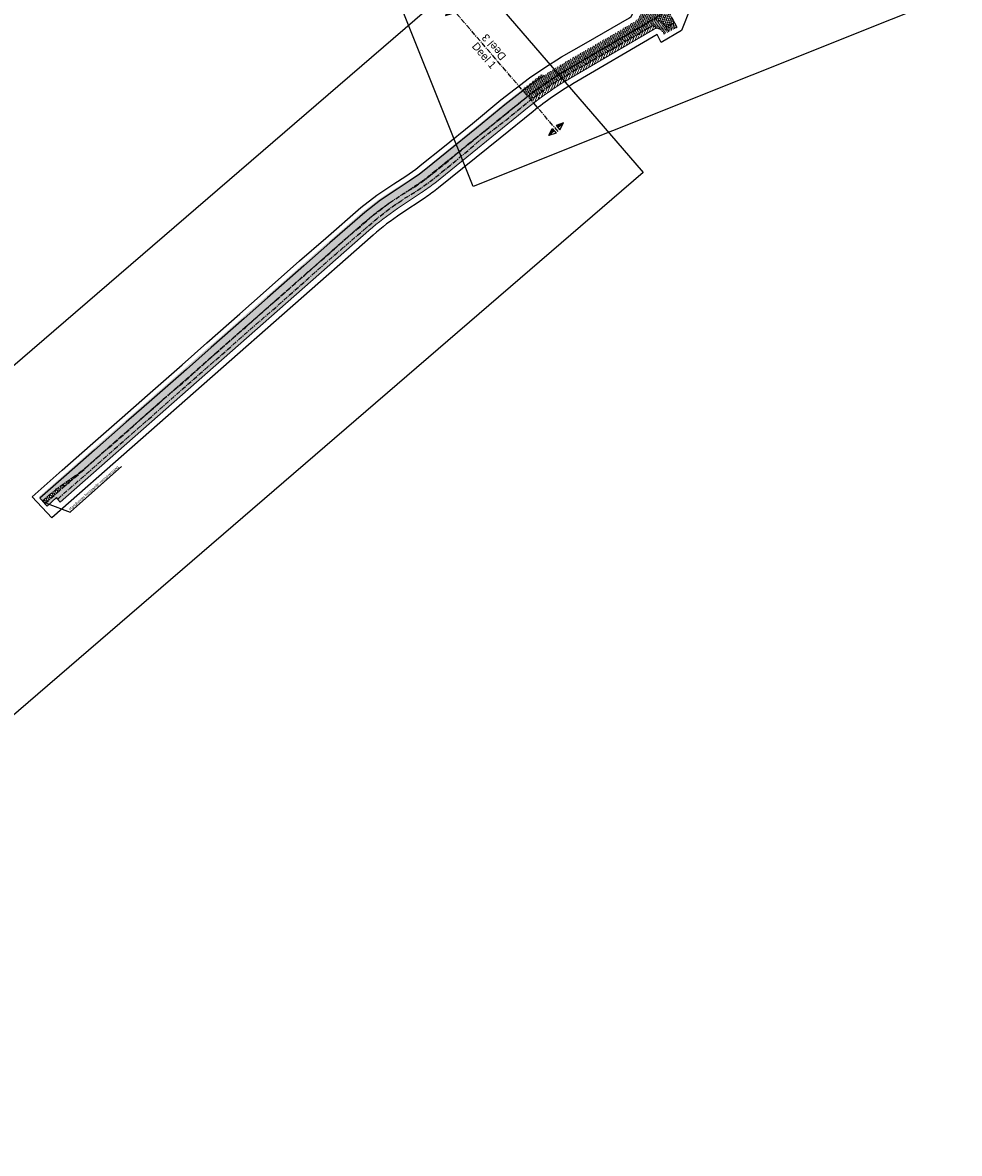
# Model space of a CAD drawing. Header units: metres. Extents: x 152057 to 155740, y 463538 to 465228.
# Tile 1 of 65: x 152278 to 152577, y 463538 to 463899. Entities that reach past the tile are written whole.
import ezdxf
from ezdxf import colors
from ezdxf.entities.mleader import LeaderData, LeaderLine
from ezdxf.enums import TextEntityAlignment as Align
from ezdxf.math import Vec2, Vec3

# ---------------------------------------------------------------- set-up
doc = ezdxf.new("R2010")
doc.units = ezdxf.units.M
doc.linetypes.add('CENTER', pattern=[50.800000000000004, 31.75, -6.35, 6.35, -6.35])
doc.linetypes.add('CENTER__G5', pattern=[2.4, 1.5, -0.3, 0.3, -0.3])
for name, color, linetype in [('-DR-alg-bladscheiding', 4, 'CENTER'), ('-DR-alg-projectgrens 1-500', 3, 'PROJECTGRENS_1-500'), ('-DR-alg-tekst-even', 2, 'Continuous'), ('-DR-alg-tekst-oneven', 2, 'Continuous'), ('-DR-v-txt', 2, 'Continuous'), ('-DR-v-vh-asfalt zagen', 10, 'CENTER__G5'), ('-DR-v-vh-band 10x20', 5, 'CENTER__G5'), ('-DR-v-vh-band 10x20 gazon', 4, 'CENTER__G5'), ('-DR-v-vh-kantverharding', 1, 'Continuous')]:
    doc.layers.add(name, color=color, linetype=linetype)
doc.layers.add('-DR-alg-kader', color=3, linetype='Continuous', plot=False)
for name, color, linetype, lineweight in [('-DR-v-gr-frezen', 84, 'Continuous', 9), ('-DR-v-vh-arc-asfalt frezen', 252, 'Continuous', 9), ('-DR-v-vh-arc-asfalt opbreken', 252, 'Continuous', 9), ('-DR-v-vh-arc-tegels', 252, 'Continuous', 9)]:
    doc.layers.add(name, color=color, linetype=linetype, lineweight=lineweight)
doc.styles.add('CE', font='txt', dxfattribs={"height": 1.8})
doc.styles.add('CiCom Engineering', font='txt', dxfattribs={"height": 1.8})
doc.linetypes.add('PROJECTGRENS_1-500', pattern='A,0.8,-0.32,[133,ltypeshp.shx,S=0.32,R=0,X=-0.32,Y=0],-0.32,3.18', length=4.62)
pattern_1 = [(40.73324830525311, (-35138.93492329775, 914050.5432618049), (0.04110061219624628, 0.5508961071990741), [0.390625, -0.390625]), (130.7332483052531, (-35138.63892493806, 914050.7981595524), (-0.5508961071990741, 0.04110061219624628), [0.390625, -0.390625])]
pattern_2 = [(21.78165376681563, (121633.1040142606, 950751.6701807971), (0.217786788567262, 0.5076856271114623), [0.3906249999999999, -0.3906249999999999]), (111.7816537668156, (121633.4667504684, 950751.8151302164), (-0.5076856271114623, 0.217786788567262), [0.3906249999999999, -0.3906249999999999])]
pattern_3 = [(190.7332483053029, (152322.1678650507, 463718.3217926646), (0.1117420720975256, -0.5895029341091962), []), (250.733248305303, (152322.1678650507, 463718.3217926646), (0.5663955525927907, -0.1979799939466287), [])]

# ---------------------------------------------------------------- blocks, each defined once
blk = doc.blocks.new('*U47')
at = {"layer": '-DR-alg-bladscheiding', "color": 2, "ltscale": 0.1, "flags": 128}
blk.add_lwpolyline([(43.99467967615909, -51.08853705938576), (-24.33743428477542, 28.26168806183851)], dxfattribs=at)
at = {"layer": '-DR-alg-tekst-even'}
for points in [[(-23.14945083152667, 29.28471503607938), (-18.43455480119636, 30.87051606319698), (-20.70243245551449, 26.44313078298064)], [(45.18266312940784, -50.06551008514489), (47.45054078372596, -45.63812480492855), (42.73564475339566, -47.22392583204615)]]:
    blk.add_lwpolyline(points, close=True, dxfattribs=at)
at = {"layer": '-DR-alg-tekst-even', "color": 1}
for points in [[(-21.92594164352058, 27.86392290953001), (-18.5160405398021, 30.80034496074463)], [(-21.68123980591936, 27.57976448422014), (-18.5160405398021, 30.80034496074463)], [(-21.43653796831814, 27.29560605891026), (-18.5160405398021, 30.80034496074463)], [(-21.19183613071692, 27.01144763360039), (-18.43455480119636, 30.87051606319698)], [(-20.9471342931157, 26.72728920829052), (-18.43455480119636, 30.87051606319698)], [(42.98034659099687, -47.50808425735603), (47.45054078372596, -45.63812480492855)], [(43.22504842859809, -47.7922426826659), (47.45054078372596, -45.63812480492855)], [(43.46975026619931, -48.07640110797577), (47.36905504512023, -45.7082959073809)], [(43.71445210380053, -48.36055953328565), (47.36905504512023, -45.7082959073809)], [(43.95915394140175, -48.64471795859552), (47.36905504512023, -45.7082959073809)]]:
    blk.add_lwpolyline(points, dxfattribs=at)
at = {"layer": '-DR-alg-tekst-oneven'}
for points in [[(-25.52541773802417, 27.23866108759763), (-27.79329539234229, 22.8112758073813), (-23.07839936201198, 24.3970768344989)], [(42.80669622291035, -52.11156403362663), (38.09180019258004, -53.69736506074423), (40.35967784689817, -49.26997978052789)]]:
    blk.add_lwpolyline(points, close=True, dxfattribs=at)
at = {"layer": '-DR-alg-tekst-oneven', "color": 1}
for points in [[(-23.56780303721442, 24.96539368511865), (-27.79329539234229, 22.8112758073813)], [(-23.3231011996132, 24.68123525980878), (-27.79329539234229, 22.8112758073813)], [(-24.30190855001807, 25.81786896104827), (-27.71180965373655, 22.88144690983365)], [(-24.05720671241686, 25.53371053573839), (-27.71180965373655, 22.88144690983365)], [(-23.81250487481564, 25.24955211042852), (-27.71180965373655, 22.88144690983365)], [(40.60437968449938, -49.55413820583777), (38.09180019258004, -53.69736506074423)], [(40.8490815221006, -49.83829663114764), (38.09180019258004, -53.69736506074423)], [(41.09378335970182, -50.12245505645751), (38.17328593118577, -53.62719395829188)], [(41.33848519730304, -50.40661348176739), (38.17328593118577, -53.62719395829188)], [(41.58318703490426, -50.69077190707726), (38.17328593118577, -53.62719395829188)]]:
    blk.add_lwpolyline(points, dxfattribs=at)
at = {"layer": '-DR-alg-tekst-even', "style": 'CiCom Engineering'}
blk.add_attdef('DEEL1', text='', height=5, rotation=130.7332483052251, dxfattribs=at).set_placement((3.082372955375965, 2.654372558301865), align=Align.MIDDLE_CENTER)
at = {"layer": '-DR-alg-tekst-oneven', "style": 'CiCom Engineering'}
blk.add_attdef('DEEL2', text='', height=5, rotation=310.7332483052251, dxfattribs=at).set_placement((-3.082372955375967, -2.654372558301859), align=Align.MIDDLE_CENTER)

msp = doc.modelspace()

# ---------------------------------------------------------------- hatches: boundary and pattern name
at = {"layer": '-DR-v-gr-frezen'}
h = msp.add_hatch(dxfattribs=at)
h.set_pattern_fill('ANSI35', color=256, scale=0.2)
h.set_pattern_definition([(66.78165376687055, (152478.1644705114, 463868.8217048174), (-1.167141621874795, 0.5006799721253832), []), (66.78165376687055, (152478.9983816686, 463869.1549357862), (-1.167141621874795, 0.5006799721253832), [1.5875, -0.3174999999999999, 0, -0.3174999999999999])])
edge = h.paths.add_edge_path()
edge.add_arc((152480.4482741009, 463894.8705758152), 1.900000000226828, 81.67901240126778, 120.3399834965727)
edge.add_line((152479.4885270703, 463896.5103580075), (152452.5556160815, 463880.7468124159))
edge.add_line((152452.5556160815, 463880.7468124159), (152452.5657186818, 463880.7295515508))
edge.add_arc((152505.4932417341, 463790.2998788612), 104.7799999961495, 120.3399834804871, 127.9786754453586)
edge.add_line((152441.0149671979, 463872.8916490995), (152440.0946976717, 463873.9603061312))
edge.add_line((152440.0946976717, 463873.9603061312), (152447.2330000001, 463879.1810000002))
edge.add_line((152447.2330000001, 463879.1810000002), (152454.8850000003, 463883.7429999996))
edge.add_line((152454.8850000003, 463883.7429999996), (152464.5609999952, 463889.2549999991))
edge.add_line((152464.5609999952, 463889.2549999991), (152475.3558809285, 463895.523212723))
edge.add_line((152475.3558809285, 463895.523212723), (152479.0275468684, 463897.6189761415))
edge.add_line((152479.0275468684, 463897.6189761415), (152480.129, 463897.0140000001))
edge.add_line((152480.129, 463897.0140000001), (152480.7232395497, 463896.7505742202))
h = msp.add_hatch(dxfattribs=at)
h.set_pattern_fill('ANSI35', color=256, scale=0.2)
h.set_pattern_definition([(85.73324830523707, (152209.2356863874, 463621.0707200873), (-1.266480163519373, 0.09448807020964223), []), (85.73324830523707, (152209.9161707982, 463621.6567163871), (-1.266480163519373, 0.09448807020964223), [1.5875, -0.3174999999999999, 0, -0.3174999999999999])])
edge = h.paths.add_edge_path()
edge.add_line((152400.051, 463842.6240000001), (152395.884, 463839.8400000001))
edge.add_line((152395.884, 463839.8400000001), (152390.927, 463835.9900000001))
edge.add_line((152390.927, 463835.9900000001), (152388.041, 463833.5090000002))
edge.add_line((152388.041, 463833.5090000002), (152377.861, 463824.7400000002))
edge.add_line((152377.861, 463824.7400000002), (152368.919, 463816.8660000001))
edge.add_line((152368.919, 463816.8660000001), (152359.224, 463808.1720000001))
edge.add_line((152359.224, 463808.1720000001), (152350.136, 463800.3010000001))
edge.add_line((152350.136, 463800.3010000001), (152340.3280000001, 463791.6260000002))
edge.add_line((152340.3280000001, 463791.6260000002), (152332.649, 463784.9220000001))
edge.add_line((152332.649, 463784.9220000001), (152323.433, 463776.7690000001))
edge.add_line((152323.433, 463776.7690000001), (152314.5710000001, 463768.9360000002))
edge.add_line((152314.5710000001, 463768.9360000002), (152303.0759637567, 463758.8155278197))
edge.add_line((152303.0759637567, 463758.8155278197), (152294.0030825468, 463750.8425723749))
edge.add_line((152294.0030825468, 463750.8425723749), (152290.3530825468, 463747.6825723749))
edge.add_line((152290.3530825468, 463747.6825723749), (152289.1280074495, 463746.4712520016))
edge.add_line((152289.1280074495, 463746.4712520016), (152289.9238166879, 463745.5665883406))
edge.add_line((152289.9238166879, 463745.5665883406), (152388.46432679, 463832.2512132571))
edge.add_arc((152444.461064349, 463768.5957831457), 84.77999999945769, 123.5667840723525, 131.3376095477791, ccw=False)
edge.add_line((152397.5854741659, 463839.2380328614), (152405.2724184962, 463844.3388054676))
edge.add_arc((152374.7408062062, 463890.3504241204), 55.22000000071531, 303.5667840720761, 308.9422300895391)
edge.add_line((152409.4485914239, 463847.4014073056), (152439.635187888, 463871.7956771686))
edge.add_arc((152505.4932417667, 463790.2998788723), 104.7800000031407, 127.97867546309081, 128.9422300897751, ccw=False)
edge.add_line((152441.0149671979, 463872.8916490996), (152440.0946976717, 463873.9603061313))
edge.add_line((152440.0946976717, 463873.9603061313), (152439.855, 463873.7850000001))
edge.add_line((152439.855, 463873.7850000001), (152433.0710000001, 463868.2220000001))
edge.add_line((152433.0710000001, 463868.2220000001), (152424.755, 463861.7830000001))
edge.add_line((152424.755, 463861.7830000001), (152415.856, 463854.2130000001))
edge.add_line((152415.856, 463854.2130000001), (152408.152, 463847.9830000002))
edge.add_line((152408.152, 463847.9830000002), (152404.076, 463845.1320000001))
edge.add_line((152404.076, 463845.1320000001), (152400.051, 463842.6240000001))
at = {"layer": '-DR-v-vh-arc-asfalt frezen'}
h = msp.add_hatch(dxfattribs=at)
h.set_pattern_fill('AVH-ASFALT_FREESVAK', color=256, scale=0.25, pattern_type=2)
h.set_pattern_definition(pattern_2)
edge = h.paths.add_edge_path()
edge.add_arc((152487.0301787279, 463908.0085727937), 0.4999999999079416, 311.3829236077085, 422.6168027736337)
edge.add_arc((152484.4451905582, 463902.8622563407), 6.259021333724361, 35.44469150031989, 63.27273361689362, ccw=False)
edge.add_line((152489.5442631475, 463906.4919680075), (152487.8544780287, 463905.00295596))
edge.add_line((152487.8544780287, 463905.00295596), (152485.625, 463903.5290000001))
edge.add_line((152485.625, 463903.5290000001), (152478.5633439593, 463899.3290605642))
edge.add_line((152478.5633439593, 463899.3290605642), (152465.7045312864, 463891.8029346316))
edge.add_line((152465.7045312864, 463891.8029346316), (152464.5738182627, 463893.7498291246))
edge.add_line((152464.5738182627, 463893.7498291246), (152473.699, 463899.147))
edge.add_line((152473.699, 463899.147), (152475.248, 463901.196))
edge.add_line((152475.248, 463901.196), (152479.123, 463903.509))
edge.add_arc((152478.8845847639, 463904.3121834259), 0.837821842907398, 286.5328813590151, 319.277944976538)
edge.add_line((152479.5195559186, 463903.7655966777), (152480.7609965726, 463904.4329813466))
edge.add_line((152480.7609965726, 463904.4329813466), (152479.0905817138, 463907.5402162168))
edge.add_line((152479.0905817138, 463907.5402162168), (152479.8113454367, 463907.9850637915))
edge.add_arc((152483.9620355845, 463901.1460747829), 7.999999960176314, 115.70727815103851, 121.25422318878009, ccw=False)
edge.add_arc((152482.3383342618, 463908.4682051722), 1.849999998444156, 183.5315009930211, 208.2619796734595)
edge.add_line((152480.7088695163, 463907.5922230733), (152480.8931953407, 463907.2493479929))
edge.add_arc((152484.7246394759, 463909.309089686), 4.350000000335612, 208.2619796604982, 250.089838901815)
edge.add_line((152483.2432630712, 463905.2190989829), (152483.651918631, 463906.3473722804))
edge.add_line((152483.651918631, 463906.3473722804), (152483.8107570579, 463906.451674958))
edge.add_arc((152484.7246394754, 463909.3090896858), 2.999999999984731, 252.2642468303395, 311.385994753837)
edge.add_line((152486.7080249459, 463907.0582715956), (152487.3607228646, 463907.6334187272))
h = msp.add_hatch(dxfattribs=at)
h.set_pattern_fill('AVH-ASFALT_FREESVAK', color=256, scale=0.25, pattern_type=2)
h.set_pattern_definition(pattern_2)
edge = h.paths.add_edge_path()
edge.add_line((152451.0907390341, 463883.2496378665), (152465.6979438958, 463891.7990791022))
edge.add_line((152465.6979438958, 463891.7990791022), (152464.5738182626, 463893.7498291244))
edge.add_line((152464.5738182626, 463893.7498291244), (152464.0279999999, 463893.427))
edge.add_line((152464.0279999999, 463893.427), (152458.793, 463890.4330000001))
edge.add_line((152458.793, 463890.4330000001), (152450.9659999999, 463885.898))
edge.add_line((152450.9659999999, 463885.898), (152445.8809999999, 463882.734))
edge.add_line((152445.8809999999, 463882.734), (152444.222, 463881.59))
edge.add_line((152444.222, 463881.59), (152442.794, 463880.676))
edge.add_line((152442.794, 463880.676), (152440.84, 463879.3549999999))
edge.add_line((152440.84, 463879.3549999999), (152437.6154626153, 463876.8393017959))
edge.add_line((152437.6154626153, 463876.8393017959), (152439.1074112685, 463875.1067860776))
edge.add_arc((152505.4932417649, 463790.2998788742), 107.7000000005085, 120.3399834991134, 128.0534136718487, ccw=False)
h = msp.add_hatch(dxfattribs=at)
h.set_pattern_fill('AVH-ASFALT_FREESVAK', color=256, scale=0.25, pattern_type=2)
h.set_pattern_definition([(21.78165376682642, (121633.1040141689, 950751.6701807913), (0.2177867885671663, 0.5076856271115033), [0.3906249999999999, -0.3906249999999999]), (111.7816537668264, (121633.4667503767, 950751.8151302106), (-0.5076856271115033, 0.2177867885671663), [0.390625, -0.390625])])
h.paths.add_polyline_path([(152437.3038230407, 463877.2011912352), (152437.6154626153, 463876.839301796), (152440.84, 463879.355), (152442.794, 463880.676), (152444.222, 463881.59), (152443.654, 463882.122), (152440.589, 463879.781)])
h = msp.add_hatch(dxfattribs=at)
h.set_pattern_fill('AVH-ASFALT_FREESVAK', color=256, scale=0.25, pattern_type=2)
h.set_pattern_definition(pattern_1)
h.paths.add_polyline_path([(152437.6154626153, 463876.839301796), (152437.3038230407, 463877.2011912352), (152431.549, 463872.682), (152422.448, 463865.23), (152412.893, 463857.418), (152406.422, 463852.078), (152404.304, 463850.451), (152401.059, 463848.252), (152397.016, 463845.738), (152391.814, 463842.329), (152386.528, 463838.25), (152375.722, 463828.797), (152355.526, 463811.036), (152347.906, 463804.288), (152337.668, 463795.332), (152329.492, 463788.103), (152318.613, 463778.511), (152310.354, 463771.258), (152300.373, 463762.461), (152291.282, 463754.432), (152283.132, 463747.262), (152283.514, 463746.855), (152291.925, 463754.255), (152300.839, 463762.138), (152311.015, 463771.056), (152319.15, 463778.193), (152330.19, 463787.921), (152338.058, 463794.886), (152348.593, 463804.177), (152356.06, 463810.785), (152367.648, 463821.023), (152376.018, 463828.311), (152387.182, 463837.999), (152392.141, 463841.903), (152397.49, 463845.417), (152401.326, 463847.972), (152404.587, 463850.212), (152406.616, 463851.826), (152413.285, 463857.207), (152422.77, 463864.853), (152431.842, 463872.335)])
h = msp.add_hatch(dxfattribs=at)
h.set_pattern_fill('AVH-ASFALT_FREESVAK', color=256, scale=0.25, pattern_type=2)
h.set_pattern_definition(pattern_1)
edge = h.paths.add_edge_path()
edge.add_line((152284.2583739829, 463745.9995060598), (152285.0311085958, 463746.6813147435))
edge.add_arc((152646.4266148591, 463316.8814899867), 561.5466154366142, 129.4930246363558, 130.0586702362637, ccw=False)
edge.add_line((152289.2917974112, 463750.2281450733), (152295.9360030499, 463754.8937763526))
edge.add_arc((152285.1320969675, 463770.2793414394), 18.79999999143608, 305.0769353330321, 311.3376095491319)
edge.add_line((152297.5493966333, 463756.1637235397), (152386.5356823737, 463834.4436390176))
edge.add_arc((152444.4610643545, 463768.5957831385), 87.70000000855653, 124.658220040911, 131.3376095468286, ccw=False)
edge.add_line((152394.5878400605, 463840.7342021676), (152395.005, 463841.052))
edge.add_line((152395.005, 463841.052), (152398.834, 463843.619))
edge.add_line((152398.834, 463843.619), (152399.6866556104, 463844.1366837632))
edge.add_line((152399.6866556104, 463844.1366837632), (152403.6579254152, 463846.7718718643))
edge.add_arc((152374.7408062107, 463890.350424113), 52.29999999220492, 303.5667840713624, 308.9422300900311)
edge.add_line((152407.6132648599, 463849.6725251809), (152437.7998613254, 463874.066795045))
edge.add_arc((152505.4932424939, 463790.2998779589), 107.7000011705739, 128.0534136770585, 128.9422300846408, ccw=False)
edge.add_line((152439.1074112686, 463875.1067860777), (152437.6154626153, 463876.8393017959))
edge.add_line((152437.6154626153, 463876.8393017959), (152431.842, 463872.335))
edge.add_line((152431.842, 463872.335), (152422.77, 463864.853))
edge.add_line((152422.77, 463864.853), (152413.285, 463857.207))
edge.add_line((152413.285, 463857.207), (152406.616, 463851.826))
edge.add_line((152406.616, 463851.826), (152404.587, 463850.212))
edge.add_line((152404.587, 463850.212), (152401.326, 463847.972))
edge.add_line((152401.326, 463847.972), (152397.49, 463845.417))
edge.add_line((152397.49, 463845.417), (152392.141, 463841.903))
edge.add_line((152392.141, 463841.903), (152387.182, 463837.999))
edge.add_line((152387.182, 463837.999), (152376.018, 463828.311))
edge.add_line((152376.018, 463828.311), (152367.648, 463821.023))
edge.add_line((152367.648, 463821.023), (152356.06, 463810.785))
edge.add_line((152356.06, 463810.785), (152348.593, 463804.177))
edge.add_line((152348.593, 463804.177), (152338.058, 463794.886))
edge.add_line((152338.058, 463794.886), (152330.19, 463787.921))
edge.add_line((152330.19, 463787.921), (152319.15, 463778.193))
edge.add_line((152319.15, 463778.193), (152311.015, 463771.056))
edge.add_line((152311.015, 463771.056), (152300.839, 463762.138))
edge.add_line((152300.839, 463762.138), (152291.925, 463754.255))
edge.add_line((152291.925, 463754.255), (152283.4873784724, 463746.831578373))
edge.add_line((152283.4873784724, 463746.831578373), (152284.2583739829, 463745.9995060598))
at = {"layer": '-DR-v-vh-arc-asfalt opbreken'}
h = msp.add_hatch(dxfattribs=at)
h.set_pattern_fill('AVH-ASFALT_LAAG1-D', color=256, scale=20, angle=90, pattern_type=2)
h.set_pattern_definition(pattern_3)
edge = h.paths.add_edge_path()
edge.add_line((152486.0697847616, 463898.4759618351), (152483.2221758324, 463897.1095510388))
edge.add_line((152483.2221758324, 463897.1095510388), (152483.052, 463897.4299999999))
edge.add_line((152483.052, 463897.4299999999), (152481.447, 463899.0309999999))
edge.add_arc((152479.8651606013, 463896.2291554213), 3.217537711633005, 60.5521995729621, 124.4941051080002)
edge.add_line((152478.043, 463898.8809999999), (152474.139, 463896.5819999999))
edge.add_line((152474.139, 463896.5819999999), (152463.864, 463890.6609999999))
edge.add_line((152463.864, 463890.6609999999), (152453.6, 463884.6859999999))
edge.add_line((152453.6, 463884.6859999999), (152446.779, 463880.5109999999))
edge.add_line((152446.779, 463880.5109999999), (152438.671, 463874.7389999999))
edge.add_line((152438.671, 463874.7389999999), (152431.888, 463869.2069999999))
edge.add_line((152431.888, 463869.2069999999), (152423.759, 463862.6229999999))
edge.add_line((152423.759, 463862.6229999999), (152414.968, 463855.4599999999))
edge.add_line((152414.968, 463855.4599999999), (152407.062, 463849.0169999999))
edge.add_line((152407.062, 463849.0169999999), (152403.118, 463846.2199999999))
edge.add_line((152403.118, 463846.2199999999), (152399.6866556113, 463844.1366837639))
edge.add_line((152399.6866556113, 463844.1366837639), (152403.6579254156, 463846.7718718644))
edge.add_arc((152374.7408062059, 463890.3504241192), 52.300000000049, 303.5667840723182, 308.9422300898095)
edge.add_line((152407.6132648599, 463849.6725251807), (152437.7998613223, 463874.0667950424))
edge.add_arc((152505.493241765, 463790.2998788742), 107.7000000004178, 120.3399834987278, 128.9422300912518, ccw=False)
edge.add_line((152451.0907390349, 463883.2496378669), (152478.5633439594, 463899.3290605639))
edge.add_line((152478.5633439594, 463899.3290605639), (152485.625, 463903.5289999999))
edge.add_arc((152486.8631773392, 463901.6561562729), 2.245134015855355, 123.4695497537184, 200.9883062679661)
edge.add_line((152484.767, 463900.8519999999), (152486.0697847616, 463898.4759618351))
h = msp.add_hatch(dxfattribs=at)
h.set_pattern_fill('AVH-ASFALT_LAAG1-D', color=256, scale=20, angle=90, pattern_type=2)
h.set_pattern_definition(pattern_3)
edge = h.paths.add_edge_path()
edge.add_line((152389.82, 463837.1019999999), (152386.591, 463834.3569999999))
edge.add_line((152386.591, 463834.3569999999), (152377.45, 463826.3859999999))
edge.add_line((152377.45, 463826.3859999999), (152367.759, 463817.8209999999))
edge.add_line((152367.759, 463817.8209999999), (152358.439, 463809.7189999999))
edge.add_line((152358.439, 463809.7189999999), (152348.922, 463801.2419999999))
edge.add_line((152348.922, 463801.2419999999), (152339.524, 463792.9649999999))
edge.add_line((152339.524, 463792.9649999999), (152331.598, 463785.9149999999))
edge.add_line((152331.598, 463785.9149999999), (152322.449, 463777.9659999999))
edge.add_line((152322.449, 463777.9659999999), (152313.179, 463769.8249999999))
edge.add_line((152313.179, 463769.8249999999), (152301.768, 463759.7559999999))
edge.add_line((152301.768, 463759.7559999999), (152292.793, 463751.8919999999))
edge.add_line((152292.793, 463751.8919999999), (152285.0680422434, 463745.1287999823))
edge.add_line((152285.0680422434, 463745.1287999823), (152284.2591462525, 463746.0001874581))
edge.add_line((152284.2591462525, 463746.0001874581), (152285.0311085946, 463746.6813147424))
edge.add_arc((152646.4266144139, 463316.8814905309), 561.5466147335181, 129.4930246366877, 130.0586702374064, ccw=False)
edge.add_line((152289.2917974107, 463750.2281450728), (152295.9360030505, 463754.8937763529))
edge.add_arc((152285.1320969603, 463770.2793414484), 18.80000000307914, 305.0769353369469, 311.3376095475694)
edge.add_line((152297.5493966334, 463756.1637235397), (152386.5356823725, 463834.4436390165))
edge.add_arc((152444.4610643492, 463768.5957831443), 87.70000000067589, 124.65822004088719, 131.3376095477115, ccw=False)
edge.add_line((152394.5878400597, 463840.7342021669), (152389.82, 463837.1019999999))
at = {"layer": '-DR-v-vh-arc-tegels'}
h = msp.add_hatch(dxfattribs=at)
h.set_pattern_fill('ANSI35', color=256, scale=0.15)
h.set_pattern_definition([(66.78165376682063, (152421.663329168, 463846.2438439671), (-0.8753562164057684, 0.3755099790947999), []), (66.78165376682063, (152422.288762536, 463846.4937671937), (-0.8753562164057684, 0.3755099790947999), [1.190625, -0.2381249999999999, 0, -0.2381249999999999])])
edge = h.paths.add_edge_path()
edge.add_line((152439.1379000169, 463875.0713812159), (152440.0946976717, 463873.9603061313))
edge.add_line((152440.0946976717, 463873.9603061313), (152447.233, 463879.181))
edge.add_line((152447.233, 463879.181), (152454.885, 463883.743))
edge.add_line((152454.885, 463883.743), (152464.5609999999, 463889.255))
edge.add_line((152464.5609999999, 463889.255), (152475.3558809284, 463895.523212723))
edge.add_line((152475.3558809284, 463895.523212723), (152479.0275468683, 463897.6189761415))
edge.add_line((152479.0275468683, 463897.6189761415), (152480.1289999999, 463897.014))
edge.add_line((152480.1289999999, 463897.014), (152481.584, 463896.369))
edge.add_line((152481.584, 463896.369), (152482.435, 463895.471))
edge.add_line((152482.435, 463895.471), (152482.700245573, 463894.9006533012))
edge.add_line((152482.700245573, 463894.9006533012), (152484.035083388, 463895.5788085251))
edge.add_line((152484.035083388, 463895.5788085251), (152483.052, 463897.4300000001))
edge.add_line((152483.052, 463897.4300000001), (152481.447, 463899.031))
edge.add_arc((152479.8651606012, 463896.2291554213), 3.217537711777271, 60.55219957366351, 124.494105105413)
edge.add_line((152478.043, 463898.8810000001), (152474.139, 463896.582))
edge.add_line((152474.139, 463896.582), (152463.8639999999, 463890.661))
edge.add_line((152463.8639999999, 463890.661), (152453.6, 463884.686))
edge.add_line((152453.6, 463884.686), (152446.779, 463880.5110000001))
edge.add_line((152446.779, 463880.5110000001), (152439.1379000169, 463875.0713812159))
h = msp.add_hatch(dxfattribs=at)
h.set_pattern_fill('ANSI35', color=256, scale=0.15)
h.set_pattern_definition([(85.73324830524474, (0, 0), (-0.9498601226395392, 0.07086605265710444), []), (85.73324830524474, (0.5103633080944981, 0.4394972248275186), (-0.9498601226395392, 0.07086605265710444), [1.190625, -0.238125, 0, -0.238125])])
h.paths.add_polyline_path([(152486.0697847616, 463898.4759618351), (152483.2221758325, 463897.1095510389), (152484.0350833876, 463895.5788085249), (152486.7959249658, 463896.981435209)])
h = msp.add_hatch(dxfattribs=at)
h.set_pattern_fill('ANSI35', color=256, scale=0.15)
h.set_pattern_definition([(85.73324830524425, (152117.8832737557, 463542.4029726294), (-0.9498601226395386, 0.07086605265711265), []), (85.73324830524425, (152118.3936370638, 463542.8424698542), (-0.9498601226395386, 0.07086605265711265), [1.190625, -0.238125, 0, -0.238125])])
h.paths.add_polyline_path([(152440.0946976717, 463873.9603061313), (152439.1379000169, 463875.0713812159), (152438.671, 463874.739), (152431.888, 463869.207), (152423.759, 463862.623), (152414.968, 463855.46), (152407.062, 463849.017), (152403.118, 463846.22), (152398.834, 463843.619), (152395.005, 463841.052), (152389.82, 463837.102), (152386.591, 463834.357), (152377.45, 463826.386), (152367.759, 463817.821), (152358.439, 463809.719), (152348.922, 463801.242), (152339.524, 463792.965), (152331.598, 463785.915), (152322.449, 463777.966), (152313.179, 463769.825), (152301.768, 463759.756), (152292.793, 463751.892), (152285.0664550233, 463745.1274103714), (152285.075, 463745.06), (152285.6882649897, 463744.3800637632), (152288.7329232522, 463747.0671972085), (152289.2134782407, 463746.555763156), (152290.3530825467, 463747.6825723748), (152294.0030825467, 463750.8425723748), (152303.0759637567, 463758.8155278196), (152314.571, 463768.936), (152323.433, 463776.769), (152332.649, 463784.922), (152340.328, 463791.626), (152350.136, 463800.301), (152359.224, 463808.172), (152368.919, 463816.866), (152377.861, 463824.74), (152388.041, 463833.509), (152390.927, 463835.99), (152395.884, 463839.84), (152400.051, 463842.624), (152404.076, 463845.132), (152408.152, 463847.983), (152415.856, 463854.213), (152424.755, 463861.783), (152433.071, 463868.222), (152439.855, 463873.785)])

# ---------------------------------------------------------------- linework, layer by layer
at = {"layer": '-DR-alg-kader'}
for points in [[(152866.9292938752, 464024.1721610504), (152421.6633291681, 463846.2438439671), (152381.9587829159, 463945.6045493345), (152827.2247476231, 464123.5328664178)], [(152475.9228630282, 463850.7272650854), (152112.5789831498, 463537.8352049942), (152057.4395064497, 463601.8655654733), (152420.7833863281, 463914.7576255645)]]:
    msp.add_lwpolyline(points, close=True, dxfattribs=at)
at = {"layer": '-DR-alg-projectgrens 1-500', "flags": 128}
msp.add_lwpolyline([(152877.706645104, 464076.4434349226), (152906.2492034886, 464079.6061360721), (152930.6803876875, 464081.6383140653), (152941.2223367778, 464082.4338940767), (152942.7717158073, 464081.1764585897), (152971.7402047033, 464083.3286589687, 0.342855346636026), (152979.3888824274, 464090.2392996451), (152980.9862359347, 464099.249747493), (152988.4203223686, 464097.9318480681), (152987.9335306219, 464095.1859238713), (153019.5858828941, 464091.8286668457, -0.1186970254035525), (153016.4517935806, 464101.6404958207), (153016.1864530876, 464105.27444543), (153022.9304224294, 464105.7048167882), (153023.1912559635, 464102.1325918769, 0.1004424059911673), (153024.8265199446, 464096.2944404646), (153028.2077944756, 464091.4587020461, 0.09518826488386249), (153031.4830929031, 464088.2777545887), (153034.398681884, 464086.3634635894, 0.1236645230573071), (153043.1873450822, 464083.3049202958), (153077.7593281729, 464080.22609248), (153090.0325303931, 464077.3256021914), (153105.7370416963, 464074.2000628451), (153139.0722904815, 464069.1884082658), (153190.9938920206, 464059.082407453), (153197.3451861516, 464057.6405184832), (153196.935937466, 464056.375341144), (153233.2128316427, 464046.6791584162), (153241.6129573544, 464046.3341116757, -0.02169002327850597), (153245.7174522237, 464045.9867576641), (153246.0514625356, 464047.2560449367), (153260.8720105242, 464043.3651558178), (153260.6278963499, 464042.5467247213), (153270.7480441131, 464039.8724752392), (153281.1154799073, 464037.089652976), (153287.2631329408, 464035.6056678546), (153334.587966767, 464023.4818034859), (153336.6676094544, 464022.9112940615), (153337.8094259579, 464022.622876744), (153349.261336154, 464019.7053329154), (153359.9169936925, 464016.8094259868), (153371.2663868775, 464013.9233603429), (153434.6802902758, 463997.3555882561), (153441.0296959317, 464001.1331168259), (153452.4133553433, 463998.1484649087), (153454.7727597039, 463994.1826933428), (153454.2648992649, 463992.2388343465), (153484.5439267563, 463984.328013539), (153488.726740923, 463994.719630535), (153490.1799528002, 463998.1692355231), (153498.752318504, 464019.3320714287), (153506.3087806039, 464025.1224937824), (153511.0612408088, 464018.9205652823), (153507.5063160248, 464016.1964709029, 0.1338115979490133), (153504.1015077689, 464011.7261107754), (153497.4015256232, 463995.1856798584), (153495.9516377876, 463991.7439654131), (153493.7930224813, 463986.3811874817), (153495.9279796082, 463985.5677231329), (153494.6368078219, 463982.8456030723), (153500.4811823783, 463981.0118616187), (153504.701397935, 463990.3997949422), (153505.7593740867, 463990.095255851, -0.02807528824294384), (153506.9405326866, 463993.6305538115), (153511.4484990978, 464004.9637278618, 0.04528067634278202), (153515.3915965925, 464018.2704507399), (153521.7582144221, 464017.1274433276, -0.03401614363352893), (153518.8054064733, 464006.2052663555), (153517.3241729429, 464001.6793986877), (153512.7675004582, 463990.2237759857, 0.08949013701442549), (153511.0030748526, 463981.5229611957), (153510.8992966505, 463976.7126222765, 0.3436135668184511), (153511.1931006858, 463976.3183236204), (153557.1466330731, 463963.6759350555), (153587.9108573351, 463955.4175184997, -0.02128425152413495), (153693.7068401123, 463922.1312519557), (153723.3956488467, 463910.984381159), (153733.0827201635, 463907.309457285), (153743.4536273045, 463903.3298182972), (153750.0465522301, 463900.6119022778), (153754.820777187, 463898.6850581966), (153787.293033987, 463885.9911118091), (153839.5472973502, 463866.643375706), (153847.2165598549, 463865.1235938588), (153850.4942581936, 463866.2110339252), (153852.7758944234, 463867.9720395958), (153869.0712926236, 463894.4618309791), (153870.0799455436, 463899.95915637), (153913.6994950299, 463968.6658241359), (153911.4347349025, 463970.0564111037), (153914.6492963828, 463976.0066248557), (153916.8148530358, 463974.7900178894), (153920.975698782, 463981.2601311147), (153924.3782062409, 463979.0720227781), (153925.7051368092, 463979.3876664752), (153934.5741645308, 463993.586082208, -0.05165973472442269), (153949.3245574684, 464012.5300883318), (153950.4060801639, 464013.657104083, 0.01713651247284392), (153954.9099980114, 464018.6844865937), (153969.5425337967, 464036.1891904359), (153988.9116103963, 464059.5998258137, 0.3942505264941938), (153988.748262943, 464062.3246491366), (153986.0868916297, 464064.8533421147), (153992.7673758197, 464072.1718463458), (153999.5132165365, 464064.3445200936), (154000.4380710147, 464063.0968706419, -0.2499709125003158), (154001.5481921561, 464055.6505270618), (154000.863308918, 464053.7260877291), (153998.8320164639, 464051.0274402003), (153995.0853275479, 464053.8531911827), (153976.0163904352, 464030.8053225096), (153961.3701947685, 464013.2842775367, -0.01713651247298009), (153956.4812719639, 464007.8271431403), (153955.3997492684, 464006.7001273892, 0.05165973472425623), (153941.7154362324, 463989.1252932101), (153935.6346665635, 463979.3905964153), (153937.9515505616, 463977.9543338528), (153927.4705225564, 463961.0470310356), (153927.3018664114, 463957.0661684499), (153926.1305132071, 463952.9867512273), (153904.6968039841, 463925.181218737), (153861.1111270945, 463854.8689488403), (153869.6630002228, 463849.8369959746), (153870.9821236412, 463851.9594498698), (153875.6914930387, 463849.109667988), (153873.9100591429, 463846.2322148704, -0.0007539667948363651), (153877.5408403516, 463844.0518076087), (153878.933052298, 463846.8970165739), (153891.9274755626, 463838.7738646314), (153889.8253224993, 463835.3152719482, 0.4144915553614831), (153890.9675702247, 463830.6422416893), (153892.2526821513, 463829.8686220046), (153888.2742940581, 463823.2598527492), (153884.1075547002, 463813.9085045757), (153880.0444798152, 463805.5758876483), (153877.6306733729, 463802.6921358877), (153885.6858586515, 463798.7207995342), (153937.6143058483, 463774.6247613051), (153959.4164563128, 463764.2543216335), (153995.0944027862, 463745.9311732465), (154013.993628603, 463735.5322908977), (154050.4159738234, 463714.5022630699), (154056.4119918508, 463724.8868921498), (154053.7962939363, 463726.4897791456), (154058.1708208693, 463733.6284239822), (154067.7433502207, 463727.6810185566), (154065.5637786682, 463724.1400503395), (154063.7029406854, 463722.4098205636), (154056.9566240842, 463710.7257336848), (154061.3729713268, 463708.175763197), (154056.4723486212, 463699.2711177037), (154051.8651868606, 463696.9771842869), (154059.9773527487, 463678.0274344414), (153985.8892072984, 463713.2415161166), (153983.7662012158, 463718.8122350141), (153968.9566860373, 463738.3849087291), (153972.5758185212, 463745.6888115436), (153935.7046397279, 463764.8208488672), (153869.3099319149, 463795.3215700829), (153863.8930122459, 463793.5791791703), (153855.1820279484, 463796.8470698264), (153856.7590818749, 463799.1992675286), (153853.3703980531, 463801.286376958), (153852.2085423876, 463798.9949387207), (153842.6516944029, 463804.4397415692), (153840.8769880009, 463806.3693538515), (153840.9818543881, 463807.0485796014), (153773.4675892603, 463843.4161208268), (153762.1069470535, 463846.9341491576), (153689.4547910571, 463879.6010193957), (153681.7636817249, 463883.8979410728), (153680.9835972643, 463885.6500728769), (153668.3285351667, 463890.5401352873), (153597.1432056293, 463913.1088679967), (153593.5831653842, 463911.5055137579), (153515.8743613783, 463932.1311434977), (153512.6986489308, 463930.4245847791), (153501.3881492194, 463933.3553382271), (153497.4506086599, 463928.8627439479), (153493.7083904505, 463932.0913732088), (153476.4702446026, 463936.9532421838), (153475.3952252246, 463933.7680065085), (153467.038216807, 463935.8203192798), (153468.4366927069, 463942.1948855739), (153459.9462030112, 463947.5285776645), (153450.2188935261, 463951.0847456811), (153328.2242483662, 463984.9960030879), (153323.1607710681, 463986.2243367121), (153320.5505400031, 463988.6688705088), (153239.2728836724, 464007.6867160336), (153227.0964270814, 464007.4560105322), (153179.7532577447, 464017.517969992), (153164.9432870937, 464021.6715761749), (153159.1904697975, 464024.6260997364), (153132.6132557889, 464029.3871602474), (153109.2173613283, 464033.881354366), (153051.3923878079, 464036.0547119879), (153024.3830837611, 464032.1835664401), (153004.9403893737, 464033.5332338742), (152999.946965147, 464027.7777209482), (152987.0197312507, 464030.9069458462), (152972.3774583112, 464031.8120006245), (152972.4940959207, 464029.6312307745), (152967.8031160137, 464029.4458561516), (152966.7049804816, 464032.9415339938), (152914.4464966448, 464036.024902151), (152888.387911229, 464036.5568310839), (152883.1368597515, 464031.7951381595), (152878.309744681, 464036.0822030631), (152858.7561469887, 464036.5368471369), (152848.3626950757, 464035.8491490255), (152828.2328875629, 464033.9459401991), (152814.5238059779, 464032.0038618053), (152800.4039394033, 464029.5865071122), (152772.8755484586, 464024.6502509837), (152737.9155121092, 464016.8142603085), (152693.2109410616, 464004.4941815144), (152679.1227762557, 463999.4230573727), (152674.8170142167, 463997.9908467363), (152627.1253774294, 463980.047144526), (152586.3088736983, 463962.6030839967), (152553.3087879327, 463945.8539103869), (152534.8234612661, 463936.3006823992), (152515.0280717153, 463924.0769699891), (152509.8769254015, 463918.6796291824), (152508.7992824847, 463913.6914140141), (152502.234109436, 463912.6969625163), (152491.0537555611, 463903.3340642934), (152488.1795355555, 463896.0394673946), (152481.7216896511, 463892.2594651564), (152480.408838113, 463894.7316253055), (152453.5658761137, 463879.0207258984, 0.03755201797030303), (152440.8796901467, 463870.2556725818), (152430.3260935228, 463861.7271428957), (152410.6930936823, 463845.8614027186, -0.02345910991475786), (152406.3671775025, 463842.6889864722), (152398.6802331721, 463837.5882138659, 0.03391962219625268), (152389.7721062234, 463830.7645683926), (152287.2480054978, 463740.5756379), (152280.9996343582, 463747.3067286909), (152290.6019966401, 463755.7548895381), (152299.5174451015, 463763.6391704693), (152309.6960162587, 463772.5594233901), (152317.8293885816, 463779.6949953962), (152328.8660476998, 463789.4200515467), (152336.7337283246, 463796.3847688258), (152347.2688422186, 463805.675869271), (152354.7357902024, 463812.2838223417), (152366.3291996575, 463822.5266015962), (152374.7059061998, 463829.8204411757), (152385.9072870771, 463839.5408799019), (152390.9712219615, 463843.5274904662), (152396.3865767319, 463847.0850819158), (152400.2053968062, 463849.628639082), (152403.3968138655, 463851.8208421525), (152405.3655073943, 463853.3868704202), (152412.0298127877, 463858.7640822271), (152421.5061053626, 463866.4030630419), (152430.5903917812, 463873.8951960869), (152439.6634512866, 463880.9737555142), (152444.2541490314, 463884.0772927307), (152449.9361107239, 463887.6127355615), (152457.7951992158, 463892.1663277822), (152471.6062557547, 463900.0651440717, 0.3968836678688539), (152472.4054507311, 463902.6891375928), (152465.6496833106, 463916.3252018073), (152462.3068534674, 463921.7600621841), (152454.3582976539, 463929.7086179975), (152457.803257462, 463933.1535778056), (152448.4079582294, 463944.5101545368), (152439.8914804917, 463954.8045657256), (152437.1566161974, 463958.1103710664, 0.03199809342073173), (152428.8295671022, 463966.9572955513), (152419.3581361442, 463959.6290748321), (152407.2466793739, 463965.0727317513), (152409.1293876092, 463969.1209089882), (152407.7077506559, 463972.9277026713), (152405.5722874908, 463973.9385797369), (152410.2145561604, 463984.2243569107), (152395.7397401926, 463999.0643765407, 0.04940599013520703), (152383.4750489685, 464008.0416435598), (152234.8525099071, 464095.8268121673, 0.006341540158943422), (152225.4537809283, 464101.2125096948, 0.05244770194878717), (152146.9438386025, 464134.8934108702), (152140.1821231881, 464137.0906539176, -0.03603781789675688), (152138.3253619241, 464137.8436801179, 0.102357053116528), (152127.9789035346, 464140.1390671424, -0.05537896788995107), (152124.8655822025, 464140.1950274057), (152113.5339093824, 464141.6605683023), (152114.9138205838, 464152.3301458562), (152123.4526777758, 464151.1854252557, 0.3467581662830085), (152131.6001305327, 464156.597941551), (152134.7312803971, 464167.83113026), (152135.4757729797, 464170.4340872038), (152145.8051981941, 464167.5219082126), (152145.0704836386, 464164.9190824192), (152142.6694250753, 464156.402588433, 0.3968720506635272), (152147.6804692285, 464146.796418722), (152150.5133206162, 464145.8122554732, -0.04956241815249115), (152240.2363374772, 464104.9577741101), (152388.8625818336, 464017.1704161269, -0.04948153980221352), (152402.8358871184, 464006.9387336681), (152407.861882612, 464002.4292762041), (152424.5939065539, 463998.4447005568), (152429.4694975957, 464001.1851263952), (152440.1057825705, 463997.5478466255), (152445.940450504, 463971.4511414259), (152468.3669927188, 463944.3192870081), (152479.6650876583, 463952.0391397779), (152484.2398055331, 463956.8956256), (152488.3041570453, 463954.6681102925, 0.1259989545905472), (152491.454791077, 463954.2741827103), (152491.8462974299, 463954.323891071, 0.0935808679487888), (152495.434318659, 463955.7449050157, 0.01581002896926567), (152495.8581125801, 463955.9645765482), (152508.3367126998, 463962.9418583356, -0.02372433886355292), (152559.6873837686, 463988.5367418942), (152572.4447657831, 463994.2183634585), (152581.1129521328, 463997.4881590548, 0.00994004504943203), (152584.7487320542, 463998.9428372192), (152586.6572815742, 464003.1687533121, -0.01145812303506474), (152621.9809427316, 464017.8659590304), (152622.6185206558, 464019.3225347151, -0.116824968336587), (152627.116492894, 464024.3008846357, -0.06633987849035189), (152629.8532729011, 464025.6944030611), (152662.6126850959, 464037.2266338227, -0.04013951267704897), (152663.6155224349, 464037.5094307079), (152666.7407450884, 464038.1254700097), (152681.8975396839, 464039.8586958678, -0.08557589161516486), (152684.4420310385, 464039.7138157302), (152706.3943212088, 464046.9772784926), (152707.2660689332, 464044.3426041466), (152724.6539852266, 464048.6736558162), (152724.2165573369, 464050.6258087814), (152728.0990512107, 464051.5928758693), (152728.5364791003, 464049.6407229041), (152738.2544279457, 464052.0613084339, -0.02379447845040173), (152748.1947763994, 464054.040497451), (152763.9201755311, 464056.4003758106), (152784.6729773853, 464060.6317866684), (152815.2879453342, 464065.8111866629), (152824.5741657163, 464069.110528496), (152858.8745610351, 464074.3100895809), (152874.9706884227, 464076.1209430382)], format="xyb", close=True, dxfattribs=at)
at = {"layer": '-DR-v-gr-frezen', "flags": 128}
msp.add_lwpolyline([(152480.7232395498, 463896.7505742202, 0.1703088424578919), (152479.4885270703, 463896.5103580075), (152452.5556160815, 463880.7468124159), (152452.5657186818, 463880.7295515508, 0.03755201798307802), (152439.6351878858, 463871.7956771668), (152409.4485914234, 463847.4014073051, -0.02345910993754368), (152405.2724184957, 463844.3388054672), (152397.5854741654, 463839.238032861, 0.0339196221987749), (152388.4643267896, 463832.2512132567), (152289.9238166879, 463745.5665883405), (152289.1272133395, 463746.4721547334)], format="xyb", dxfattribs=at)
msp.add_lwpolyline([(152486.7496731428, 463897.0766297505), (152486.7993535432, 463896.9830792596)], dxfattribs=at)
at = {"layer": '-DR-v-vh-asfalt zagen', "flags": 128}
for points in [[(152398.834, 463843.619), (152399.686655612, 463844.1366837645), (152403.6579254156, 463846.7718718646, 0.02345910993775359), (152407.6132648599, 463849.6725251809), (152437.7998613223, 463874.0667950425, -0.03755201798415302), (152451.0907390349, 463883.249637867), (152478.5633439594, 463899.329060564), (152485.625, 463903.529)], [(152284.2591462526, 463746.0001874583), (152285.0311085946, 463746.6813147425, -0.002468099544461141), (152289.2917974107, 463750.2281450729), (152295.9360030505, 463754.893776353, 0.02732414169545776), (152297.5493966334, 463756.1637235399), (152386.5356823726, 463834.4436390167, -0.02915258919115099), (152394.5878400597, 463840.734202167), (152395.005, 463841.052)]]:
    msp.add_lwpolyline(points, format="xyb", dxfattribs=at)
at = {"layer": '-DR-v-vh-band 10x20', "flags": 128}
for points in [[(152486.7972859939, 463896.9785367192), (152486.7959932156, 463896.981294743), (152486.0697847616, 463898.4759618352), (152485.0408238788, 463900.3525959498)], [(152289.217713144, 463746.5599505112), (152290.3530825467, 463747.6825723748), (152294.0030825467, 463750.8425723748), (152303.0759637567, 463758.8155278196), (152314.571, 463768.936), (152323.433, 463776.769), (152332.649, 463784.922), (152340.328, 463791.626), (152350.136, 463800.301), (152359.224, 463808.172), (152368.919, 463816.866), (152377.861, 463824.74), (152388.041, 463833.509), (152390.927, 463835.99), (152395.884, 463839.84), (152400.051, 463842.624), (152404.076, 463845.132), (152408.152, 463847.983), (152415.856, 463854.213), (152424.755, 463861.783), (152433.071, 463868.222), (152439.855, 463873.785), (152447.233, 463879.181), (152454.885, 463883.743), (152464.561, 463889.255), (152475.3558809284, 463895.523212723), (152479.0275468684, 463897.6189761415), (152480.129, 463897.014), (152481.584, 463896.369), (152482.435, 463895.471), (152482.7002455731, 463894.9006533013)]]:
    msp.add_lwpolyline(points, dxfattribs=at)
at = {"layer": '-DR-v-vh-band 10x20 gazon'}
msp.add_lwpolyline([(152285.0664550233, 463745.1274103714), (152292.793, 463751.892), (152301.768, 463759.756), (152313.179, 463769.825), (152322.449, 463777.966), (152331.598, 463785.915), (152339.524, 463792.965), (152348.922, 463801.242), (152358.439, 463809.719), (152367.759, 463817.821), (152377.45, 463826.386), (152386.591, 463834.357), (152389.82, 463837.102), (152395.005, 463841.052), (152398.834, 463843.619), (152403.118, 463846.22), (152407.062, 463849.017), (152414.968, 463855.46), (152423.759, 463862.623), (152431.888, 463869.207), (152438.671, 463874.739), (152446.779, 463880.511), (152453.6, 463884.686), (152463.864, 463890.661), (152474.139, 463896.582), (152478.043, 463898.881, -0.2864710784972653)], format="xyb", dxfattribs=at)
msp.add_lwpolyline([(152481.447, 463899.031), (152483.052, 463897.43), (152484.035083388, 463895.5788085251)], dxfattribs=at)
at = {"layer": '-DR-v-vh-kantverharding', "flags": 128}
for points in [[(152486.0697847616, 463898.4759618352), (152483.2221758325, 463897.1095510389)], [(152444.222, 463881.59), (152442.794, 463880.676), (152440.84, 463879.355), (152431.842, 463872.335), (152422.77, 463864.853), (152413.285, 463857.207), (152406.616, 463851.826), (152404.587, 463850.212), (152401.326, 463847.972), (152397.49, 463845.417), (152392.141, 463841.903), (152387.182, 463837.999), (152376.018, 463828.311), (152367.648, 463821.023), (152356.06, 463810.785), (152348.593, 463804.177), (152338.058, 463794.886), (152330.19, 463787.921), (152319.15, 463778.193), (152311.015, 463771.056), (152300.839, 463762.138), (152291.925, 463754.255), (152283.4873784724, 463746.831578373)], [(152285.7356059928, 463744.3275760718), (152285.075, 463745.0599999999), (152285.066, 463745.1309999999), (152283.4873784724, 463746.831578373)], [(152289.2134782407, 463746.5557631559), (152288.7329232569, 463747.0671972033), (152285.7358512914, 463744.3278002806)]]:
    msp.add_lwpolyline(points, dxfattribs=at)

# ---------------------------------------------------------------- block references
at = {"xscale": 0.5, "yscale": 0.5, "zscale": 0.5}
msp.add_blockref('*U47', (152426.7975858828, 463889.4014911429), dxfattribs=at).add_auto_attribs({'DEEL2': 'Deel 1', 'DEEL1': 'Deel 3'})

# ---------------------------------------------------------------- leaders
at = {"layer": '-DR-v-txt'}
ml = msp.add_multileader_mtext('Standard', dxfattribs=at)
ml.set_content('Handhaven bestaande voegovergang', color=7, style='CE')
ml.set_leader_properties(color=256, linetype='ByLayer', lineweight=-1)
ml.build(insert=Vec2(0, 0))
ml.multileader.update_dxf_attribs({"text_left_attachment_type": 5, "text_right_attachment_type": 5, "dogleg_length": 0.5, "arrow_head_size": 1.25, "scale": 0.5})
ctx = ml.context
ctx.base_point, ctx.scale, ctx.char_height, ctx.arrow_head_size, ctx.landing_gap_size, ctx.plane_origin, ctx.plane_x_axis, ctx.plane_y_axis = Vec3(152293.2741403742, 463742.598194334), 0.5, 0.9, 1.25, 0.1, Vec3(152284.3880962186, 463745.4435626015), Vec3(0.7494549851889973, 0.6620553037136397), Vec3(-0.6620553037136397, 0.7494549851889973)
ctx.left_attachment, ctx.right_attachment = 5, 5
notes = []
notes.append((ctx, [(1, (1, 1, 0), (152293.0867766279, 463742.4326805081), (0.7494549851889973, 0.6620553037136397), 0.25, [(0, [(152284.6263856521, 463745.6045768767)], 0, [])])]))
ctx.mtext.insert, ctx.mtext.text_direction, ctx.mtext.rotation, ctx.mtext.flow_direction = Vec3(152292.5672785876, 463743.5494156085), Vec3(0.7494549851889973, 0.6620553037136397), 0.7235578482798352, 5
for ctx, leaders in notes:
    for number, flags, end, landing, length, lines in leaders:
        leader = LeaderData()
        leader.index, (leader.has_last_leader_line, leader.has_dogleg_vector, leader.attachment_direction) = number, flags
        leader.last_leader_point, leader.dogleg_vector, leader.dogleg_length = Vec3(end), Vec3(landing), length
        for number, points, colour, breaks in lines:
            line = LeaderLine()
            line.index, line.vertices, line.color, line.breaks = number, Vec3.list(points), colors.encode_raw_color(colour), breaks
            leader.lines.append(line)
        ctx.leaders.append(leader)

doc.saveas('drawing.dxf')
